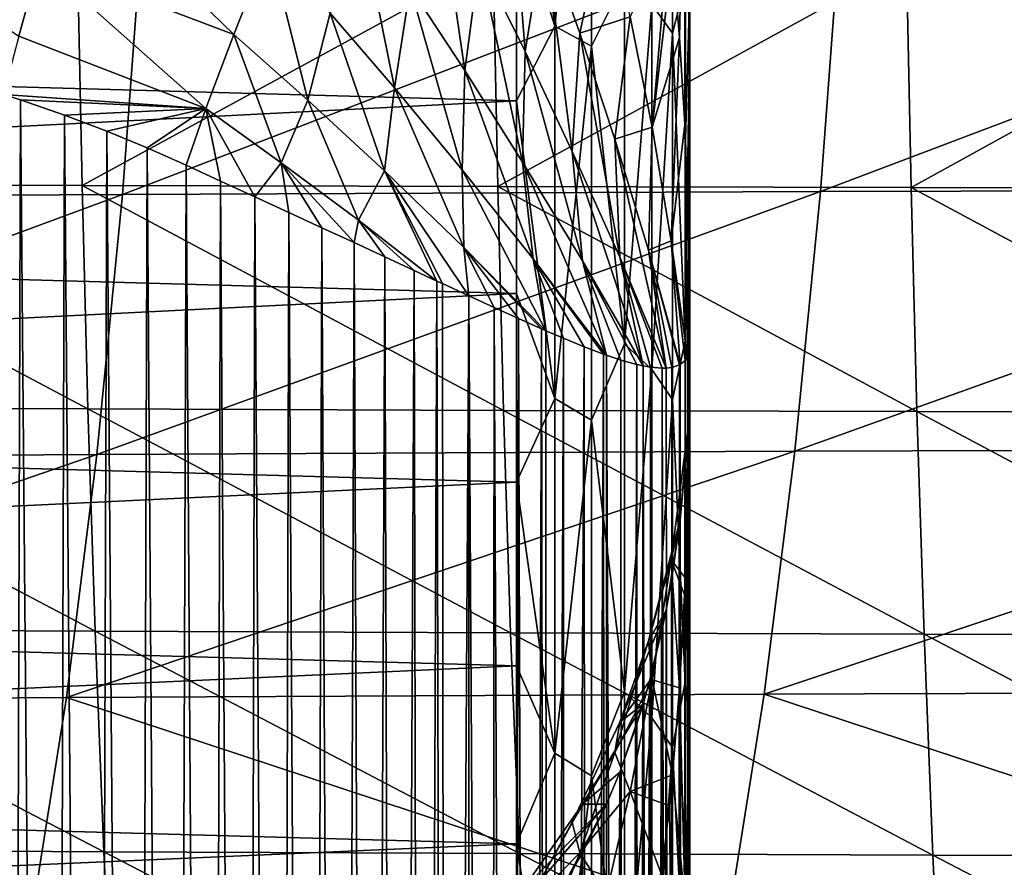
# Model space of a CAD drawing. Header units: metres. Extents: x -23 to 245, y -35 to 23.
# Tile 80 of 166: x 73.08 to 78.77, y -10.48 to -5.58. Entities that reach past the tile are written whole.
import ezdxf

# ---------------------------------------------------------------- set-up
doc = ezdxf.new("R2010")
doc.units = ezdxf.units.M
doc.layers.add('solid_509092_SW0002', color=7, linetype='CONTINUOUS')

msp = doc.modelspace()

# ---------------------------------------------------------------- linework, layer by layer
at = {"layer": 'solid_509092_SW0002'}
for points in [[(76.949997, 9.396992, 80.014709), (76.949997, -7.472712, 114.10466), (76.949997, 7.414123, 79.033417)], [(76.949997, 9.396992, 80.014709), (76.949997, -5.38944, 114.84935), (76.949997, -7.472712, 114.10466)], [(76.949997, -9.455728, 113.123299), (76.949997, 5.330672, 78.288681), (76.949997, 7.414123, 79.033417)], [(76.949997, -7.472712, 114.10466), (76.949997, -9.455728, 113.123299), (76.949997, 7.414123, 79.033417)], [(76.949997, -11.314308, 111.916679), (76.949997, 3.171632, 77.789917), (76.949997, 5.330672, 78.288681)], [(76.949997, -9.455728, 113.123299), (76.949997, -11.314308, 111.916679), (76.949997, 5.330672, 78.288681)], [(76.949997, -13.020021, 110.502563), (76.949997, 0.969513, 77.545258), (76.949997, 3.171632, 77.789917)], [(76.949997, -11.314308, 111.916679), (76.949997, -13.020021, 110.502563), (76.949997, 3.171632, 77.789917)], [(76.949997, -14.549699, 108.900322), (76.949997, -1.245644, 77.557907), (76.949997, 0.969513, 77.545258)], [(76.949997, -13.020021, 110.502563), (76.949997, -14.549699, 108.900322), (76.949997, 0.969513, 77.545258)], [(76.949997, -15.88311, 107.131165), (76.949997, -3.444538, 77.827698), (76.949997, -1.245644, 77.557907)], [(76.949997, -14.549699, 108.900322), (76.949997, -15.88311, 107.131165), (76.949997, -1.245644, 77.557907)], [(76.171425, -3.393184, 76.828423), (76.171425, -5.61771, 77.339439), (75.949997, -3.761635, 76.869492)], [(76.383072, -3.4984, 76.921593), (76.171425, -5.61771, 77.339439), (76.171425, -3.393184, 76.828423)], [(76.850868, -3.466907, 77.390602), (76.850868, -5.658986, 77.915985), (76.731552, -5.492182, 77.668854)], [(76.924927, -5.371686, 78.051773), (76.850868, -5.658986, 77.915985), (76.850868, -3.466907, 77.390602)], [(76.924927, -5.371686, 78.051773), (76.949997, -3.444538, 77.827698), (76.949997, -5.597636, 78.351051)], [(76.949997, -17.00231, 105.218803), (76.949997, -5.597636, 78.351051), (76.949997, -3.444538, 77.827698)], [(76.949997, -15.88311, 107.131165), (76.949997, -17.00231, 105.218803), (76.949997, -3.444538, 77.827698)], [(76.383072, -3.4984, 76.921593), (76.383072, -5.734521, 77.450798), (76.171425, -5.61771, 77.339439)], [(76.57296, -5.349506, 77.463707), (76.383072, -5.734521, 77.450798), (76.383072, -3.4984, 76.921593)], [(76.171425, -5.61771, 77.339439), (75.949997, -4.914153, 77.123199), (75.949997, -3.761635, 76.869492)], [(76.851089, -5.20434, 115.352829), (76.891411, -5.684248, 115.113235), (76.924927, -4.168777, 115.391762)], [(76.891411, -5.684248, 115.113235), (76.921127, -6.187588, 114.848091), (76.924927, -4.168777, 115.391762)], [(76.921127, -6.187588, 114.848091), (76.92495, -6.271167, 114.802681), (76.924927, -4.168777, 115.391762)], [(76.924927, -4.168777, 115.391762), (76.92495, -6.271167, 114.802681), (76.949997, -5.38944, 114.84935)], [(75.949997, -4.914153, 77.123199), (61.950001, -5.658721, 77.325584), (61.950001, -4.526309, 77.029861)], [(75.735931, -5.230109, 117.037735), (75.999237, -5.765008, 116.968246), (75.903557, -4.540789, 116.6688)], [(75.999237, -5.765008, 116.968246), (76.108711, -5.079271, 116.571823), (75.903557, -4.540789, 116.6688)], [(73.342377, -4.717472, 117.807007), (73.194771, -5.241063, 118.362793), (74.317413, -5.666605, 118.351448)], [(73.342377, -4.717472, 117.807007), (74.317413, -5.666605, 118.351448), (74.52034, -5.148616, 117.777084)], [(75.335342, -5.391963, 117.482216), (75.650452, -5.875323, 117.493378), (75.486694, -4.741686, 117.048012)], [(75.650452, -5.875323, 117.493378), (75.735931, -5.230109, 117.037735), (75.486694, -4.741686, 117.048012)], [(75.949997, -4.914153, 77.123199), (75.949997, -6.049747, 77.444267), (61.950001, -5.658721, 77.325584)], [(71.986641, -4.937554, 118.370262), (73.07531, -5.676236, 118.996185), (73.194771, -5.241063, 118.362793)], [(76.171425, -5.61771, 77.339439), (75.949997, -6.049747, 77.444267), (75.949997, -4.914153, 77.123199)], [(73.673882, -6.591758, 249.57753), (73.790787, -5.009151, 248.939651), (77.822517, -4.9951, 249.810028)], [(77.704979, -6.574643, 250.445663), (73.673882, -6.591758, 249.57753), (77.822517, -4.9951, 249.810028)], [(74.87397, -5.5439, 117.919548), (75.24485, -5.975025, 118.004562), (75.039642, -4.953585, 117.414619)], [(75.24485, -5.975025, 118.004562), (75.335342, -5.391963, 117.482216), (75.039642, -4.953585, 117.414619)], [(76.108711, -5.079271, 116.571823), (76.315239, -5.65872, 116.417603), (76.467628, -4.951581, 116.068771)], [(76.315239, -5.65872, 116.417603), (76.607239, -5.563875, 115.833641), (76.467628, -4.951581, 116.068771)], [(77.704979, -6.574643, 250.445663), (77.822517, -4.9951, 249.810028), (81.892097, -4.985758, 250.699844)], [(81.772041, -6.563589, 251.332886), (77.704979, -6.574643, 250.445663), (81.892097, -4.985758, 250.699844)], [(69.695206, -6.613265, 248.741013), (69.814529, -5.026614, 248.101822), (73.790787, -5.009151, 248.939651)], [(73.673882, -6.591758, 249.57753), (69.695206, -6.613265, 248.741013), (73.790787, -5.009151, 248.939651)], [(76.607239, -5.563875, 115.833641), (76.732574, -6.201702, 115.551132), (76.834145, -5.039096, 115.432327)], [(76.732574, -6.201702, 115.551132), (76.851089, -5.20434, 115.352829), (76.834145, -5.039096, 115.432327)], [(75.999237, -5.765008, 116.968246), (76.271698, -6.342068, 116.830551), (76.108711, -5.079271, 116.571823)], [(76.271698, -6.342068, 116.830551), (76.315239, -5.65872, 116.417603), (76.108711, -5.079271, 116.571823)], [(74.744255, -6.045306, 118.507484), (74.52034, -5.148616, 117.777084), (74.317413, -5.666605, 118.351448)], [(74.744255, -6.045306, 118.507484), (74.87397, -5.5439, 117.919548), (74.52034, -5.148616, 117.777084)], [(73.41468, -5.238839, 278.84494), (70.995949, -5.232109, 278.403351), (71.022705, -6.530025, 278.230164)], [(75.650452, -5.875323, 117.493378), (75.984451, -6.40446, 117.436058), (75.735931, -5.230109, 117.037735)], [(75.984451, -6.40446, 117.436058), (75.999237, -5.765008, 116.968246), (75.735931, -5.230109, 117.037735)], [(76.732574, -6.201702, 115.551132), (76.891411, -5.684248, 115.113235), (76.851089, -5.20434, 115.352829)], [(73.41468, -5.238839, 278.84494), (71.022705, -6.530025, 278.230164), (73.440796, -6.53853, 278.672913)], [(73.194771, -5.241063, 118.362793), (73.07531, -5.676236, 118.996185), (74.156242, -6.095094, 119.00705)], [(73.194771, -5.241063, 118.362793), (74.156242, -6.095094, 119.00705), (74.317413, -5.666605, 118.351448)], [(75.815201, -5.244099, 279.285156), (73.41468, -5.238839, 278.84494), (73.440796, -6.53853, 278.672913)], [(75.815201, -5.244099, 279.285156), (73.440796, -6.53853, 278.672913), (75.841042, -6.545199, 279.114288)], [(78.203117, -5.247841, 279.725739), (75.815201, -5.244099, 279.285156), (75.841042, -6.545199, 279.114288)], [(78.203117, -5.247841, 279.725739), (75.841042, -6.545199, 279.114288), (78.229042, -6.549977, 279.556061)], [(80.584091, -5.250002, 280.168518), (78.203117, -5.247841, 279.725739), (78.229042, -6.549977, 279.556061)], [(80.584091, -5.250002, 280.168518), (78.229042, -6.549977, 279.556061), (80.610428, -6.552783, 280.000031)], [(75.24485, -5.975025, 118.004562), (75.636017, -6.447928, 118.02446), (75.335342, -5.391963, 117.482216)], [(75.636017, -6.447928, 118.02446), (75.650452, -5.875323, 117.493378), (75.335342, -5.391963, 117.482216)], [(76.57296, -5.349506, 77.463707), (76.57296, -7.454601, 78.179283), (76.383072, -5.734521, 77.450798)], [(76.731552, -5.492182, 77.668854), (76.57296, -7.454601, 78.179283), (76.57296, -5.349506, 77.463707)], [(76.924927, -5.371686, 78.051773), (76.924927, -7.438385, 78.777588), (76.850868, -5.658986, 77.915985)], [(76.924927, -5.371686, 78.051773), (76.949997, -5.597636, 78.351051), (76.924927, -7.438385, 78.777588)], [(76.92495, -6.271167, 114.802681), (76.943764, -6.858182, 114.472404), (76.949997, -5.38944, 114.84935)], [(76.943764, -6.858182, 114.472404), (76.949997, -7.472712, 114.10466), (76.949997, -5.38944, 114.84935)], [(76.731552, -5.492182, 77.668854), (76.731552, -7.603036, 78.41143), (76.57296, -7.454601, 78.179283)], [(76.850868, -5.658986, 77.915985), (76.731552, -7.603036, 78.41143), (76.731552, -5.492182, 77.668854)], [(74.744255, -6.045306, 118.507484), (75.186577, -6.453911, 118.599098), (74.87397, -5.5439, 117.919548)], [(75.186577, -6.453911, 118.599098), (75.24485, -5.975025, 118.004562), (74.87397, -5.5439, 117.919548)], [(76.315239, -5.65872, 116.417603), (76.518127, -6.272393, 116.202843), (76.607239, -5.563875, 115.833641)], [(76.518127, -6.272393, 116.202843), (76.732574, -6.201702, 115.551132), (76.607239, -5.563875, 115.833641)], [(76.171425, -5.61771, 77.339439), (76.171425, -7.769635, 78.100281), (75.949997, -6.049747, 77.444267)], [(76.383072, -5.734521, 77.450798), (76.171425, -7.769635, 78.100281), (76.171425, -5.61771, 77.339439)], [(76.924927, -7.438385, 78.777588), (76.949997, -5.597636, 78.351051), (76.949997, -7.675307, 79.120811)], [(76.949997, -17.891865, 103.189537), (76.949997, -7.675307, 79.120811), (76.949997, -5.597636, 78.351051)], [(76.949997, -17.00231, 105.218803), (76.949997, -17.891865, 103.189537), (76.949997, -5.597636, 78.351051)], [(75.949997, -6.049747, 77.444267), (61.950001, -6.770976, 77.686455), (61.950001, -5.658721, 77.325584)], [(73.07531, -5.676236, 118.996185), (72.987595, -6.012746, 119.692017), (74.156242, -6.095094, 119.00705)], [(74.591454, -6.40824, 119.150299), (74.317413, -5.666605, 118.351448), (74.156242, -6.095094, 119.00705)], [(74.591454, -6.40824, 119.150299), (74.744255, -6.045306, 118.507484), (74.317413, -5.666605, 118.351448)], [(76.271698, -6.342068, 116.830551), (76.545807, -6.954417, 116.619324), (76.315239, -5.65872, 116.417603)], [(76.545807, -6.954417, 116.619324), (76.518127, -6.272393, 116.202843), (76.315239, -5.65872, 116.417603)], [(76.850868, -5.658986, 77.915985), (76.850868, -7.775714, 78.69104), (76.731552, -7.603036, 78.41143)], [(76.732574, -6.201702, 115.551132), (76.842651, -6.859339, 115.221756), (76.891411, -5.684248, 115.113235)], [(76.842651, -6.859339, 115.221756), (76.921127, -6.187588, 114.848091), (76.891411, -5.684248, 115.113235)], [(76.924927, -7.438385, 78.777588), (76.850868, -7.775714, 78.69104), (76.850868, -5.658986, 77.915985)], [(76.383072, -5.734521, 77.450798), (76.383072, -7.894962, 78.233604), (76.171425, -7.769635, 78.100281)], [(76.57296, -7.454601, 78.179283), (76.383072, -7.894962, 78.233604), (76.383072, -5.734521, 77.450798)], [(75.984451, -6.40446, 117.436058), (76.33123, -6.97553, 117.299423), (75.999237, -5.765008, 116.968246)], [(76.33123, -6.97553, 117.299423), (76.271698, -6.342068, 116.830551), (75.999237, -5.765008, 116.968246)], [(75.636017, -6.447928, 118.02446), (76.046463, -6.963956, 117.967186), (75.650452, -5.875323, 117.493378)], [(76.046463, -6.963956, 117.967186), (75.984451, -6.40446, 117.436058), (75.650452, -5.875323, 117.493378)], [(73.085167, -6.044477, 119.694252), (72.987595, -6.012746, 119.692017), (73.017166, -27.658178, 170.663742)], [(74.156242, -6.095094, 119.00705), (72.987595, -6.012746, 119.692017), (73.085167, -6.044477, 119.694252)], [(75.186577, -6.453911, 118.599098), (75.645706, -6.89769, 118.620796), (75.24485, -5.975025, 118.004562)], [(75.645706, -6.89769, 118.620796), (75.636017, -6.447928, 118.02446), (75.24485, -5.975025, 118.004562)], [(75.949997, -6.049747, 77.444267), (75.949997, -7.164485, 77.831596), (61.950001, -6.770976, 77.686455)], [(73.085167, -6.044477, 119.694252), (73.017166, -27.658178, 170.663742), (73.271111, -27.728754, 170.633789)], [(73.338974, -6.13235, 119.70034), (73.085167, -6.044477, 119.694252), (73.271111, -27.728754, 170.633789)], [(74.156242, -6.095094, 119.00705), (73.085167, -6.044477, 119.694252), (73.338974, -6.13235, 119.70034)], [(74.591454, -6.40824, 119.150299), (75.036224, -6.739211, 119.240021), (74.744255, -6.045306, 118.507484)], [(75.036224, -6.739211, 119.240021), (75.186577, -6.453911, 118.599098), (74.744255, -6.045306, 118.507484)], [(76.171425, -7.769635, 78.100281), (75.949997, -7.164485, 77.831596), (75.949997, -6.049747, 77.444267)], [(73.338974, -6.13235, 119.70034), (73.271111, -27.728754, 170.633789), (73.513611, -27.802334, 170.602554)], [(74.156242, -6.095094, 119.00705), (73.338974, -6.13235, 119.70034), (73.583031, -6.224648, 119.706886)], [(73.583031, -6.224648, 119.706886), (73.338974, -6.13235, 119.70034), (73.513611, -27.802334, 170.602554)], [(74.156242, -6.095094, 119.00705), (73.583031, -6.224648, 119.706886), (73.817245, -6.321038, 119.714027)], [(74.156242, -6.095094, 119.00705), (73.817245, -6.321038, 119.714027), (74.041588, -6.421197, 119.721901)], [(74.156242, -6.095094, 119.00705), (74.041588, -6.421197, 119.721901), (74.241013, -6.513425, 119.720894)], [(74.156242, -6.095094, 119.00705), (74.241013, -6.513425, 119.720894), (74.438828, -6.604631, 119.703522)], [(74.591454, -6.40824, 119.150299), (74.156242, -6.095094, 119.00705), (74.438828, -6.604631, 119.703522)], [(76.842651, -6.859339, 115.221756), (76.936928, -7.531301, 114.846809), (76.921127, -6.187588, 114.848091)], [(76.936928, -7.531301, 114.846809), (76.92495, -6.271167, 114.802681), (76.921127, -6.187588, 114.848091)], [(73.583031, -6.224648, 119.706886), (73.513611, -27.802334, 170.602554), (73.745552, -27.878778, 170.570114)], [(73.817245, -6.321038, 119.714027), (73.583031, -6.224648, 119.706886), (73.745552, -27.878778, 170.570114)], [(76.518127, -6.272393, 116.202843), (76.712486, -6.913198, 115.926537), (76.732574, -6.201702, 115.551132)], [(76.712486, -6.913198, 115.926537), (76.842651, -6.859339, 115.221756), (76.732574, -6.201702, 115.551132)], [(76.518127, -6.272393, 116.202843), (76.813599, -7.594954, 116.336128), (76.712486, -6.913198, 115.926537)], [(76.545807, -6.954417, 116.619324), (76.813599, -7.594954, 116.336128), (76.518127, -6.272393, 116.202843)], [(76.938057, -7.52909, 114.814995), (76.943764, -6.858182, 114.472404), (76.92495, -6.271167, 114.802681)], [(76.938057, -7.52909, 114.814995), (76.92495, -6.271167, 114.802681), (76.936928, -7.531301, 114.846809)], [(73.817245, -6.321038, 119.714027), (73.745552, -27.878778, 170.570114), (73.967751, -27.958004, 170.536484)], [(74.041588, -6.421197, 119.721901), (73.817245, -6.321038, 119.714027), (73.967751, -27.958004, 170.536484)], [(76.271698, -6.342068, 116.830551), (76.680923, -7.582338, 117.080399), (76.545807, -6.954417, 116.619324)], [(76.33123, -6.97553, 117.299423), (76.680923, -7.582338, 117.080399), (76.271698, -6.342068, 116.830551)], [(74.041588, -6.421197, 119.721901), (73.967751, -27.958004, 170.536484), (74.179817, -28.039545, 170.501862)], [(74.241013, -6.513425, 119.720894), (74.041588, -6.421197, 119.721901), (74.179817, -28.039545, 170.501862)], [(74.591454, -6.40824, 119.150299), (74.438828, -6.604631, 119.703522), (74.634636, -6.695051, 119.669785)], [(74.591454, -6.40824, 119.150299), (74.634636, -6.695051, 119.669785), (74.825798, -6.783387, 119.619141)], [(74.591454, -6.40824, 119.150299), (74.825798, -6.783387, 119.619141), (75.011391, -6.86935, 119.551651)], [(74.591454, -6.40824, 119.150299), (75.011391, -6.86935, 119.551651), (75.036224, -6.739211, 119.240021)], [(75.984451, -6.40446, 117.436058), (76.469109, -7.520293, 117.823448), (76.33123, -6.97553, 117.299423)], [(76.046463, -6.963956, 117.967186), (76.469109, -7.520293, 117.823448), (75.984451, -6.40446, 117.436058)], [(75.036224, -6.739211, 119.240021), (75.489914, -7.091533, 119.275612), (75.186577, -6.453911, 118.599098)], [(75.186577, -6.453911, 118.599098), (75.489914, -7.091533, 119.275612), (75.521416, -7.106165, 119.251244)], [(75.186577, -6.453911, 118.599098), (75.521416, -7.106165, 119.251244), (75.675278, -7.177398, 119.118271)], [(75.186577, -6.453911, 118.599098), (75.675278, -7.177398, 119.118271), (75.645706, -6.89769, 118.620796)], [(75.636017, -6.447928, 118.02446), (76.119743, -7.37862, 118.56469), (76.046463, -6.963956, 117.967186)], [(75.645706, -6.89769, 118.620796), (76.119743, -7.37862, 118.56469), (75.636017, -6.447928, 118.02446)], [(71.022705, -6.530025, 278.230164), (71.05687, -7.82099, 278.018646), (73.47435, -7.831253, 278.46283)], [(73.440796, -6.53853, 278.672913), (71.022705, -6.530025, 278.230164), (73.47435, -7.831253, 278.46283)], [(73.440796, -6.53853, 278.672913), (73.47435, -7.831253, 278.46283), (75.87439, -7.839354, 278.90567)], [(75.841042, -6.545199, 279.114288), (73.440796, -6.53853, 278.672913), (75.87439, -7.839354, 278.90567)], [(74.241013, -6.513425, 119.720894), (74.179817, -28.039545, 170.501862), (74.381889, -28.123102, 170.4664)], [(74.438828, -6.604631, 119.703522), (74.241013, -6.513425, 119.720894), (74.381889, -28.123102, 170.4664)], [(69.544327, -8.119678, 249.549713), (69.695206, -6.613265, 248.741013), (73.673882, -6.591758, 249.57753)], [(73.526344, -8.095178, 250.38446), (69.544327, -8.119678, 249.549713), (73.673882, -6.591758, 249.57753)], [(73.526344, -8.095178, 250.38446), (73.673882, -6.591758, 249.57753), (77.704979, -6.574643, 250.445663)], [(77.556931, -8.075881, 251.249496), (73.526344, -8.095178, 250.38446), (77.704979, -6.574643, 250.445663)], [(75.841042, -6.545199, 279.114288), (75.87439, -7.839354, 278.90567), (78.262535, -7.845235, 279.348877)], [(78.229042, -6.549977, 279.556061), (75.841042, -6.545199, 279.114288), (78.262535, -7.845235, 279.348877)], [(77.556931, -8.075881, 251.249496), (77.704979, -6.574643, 250.445663), (81.772041, -6.563589, 251.332886)], [(81.621071, -8.063782, 252.133102), (77.556931, -8.075881, 251.249496), (81.772041, -6.563589, 251.332886)], [(78.229042, -6.549977, 279.556061), (78.262535, -7.845235, 279.348877), (80.644371, -7.848809, 279.794281)], [(80.610428, -6.552783, 280.000031), (78.229042, -6.549977, 279.556061), (80.644371, -7.848809, 279.794281)], [(74.438828, -6.604631, 119.703522), (74.381889, -28.123102, 170.4664), (74.574554, -28.208593, 170.430115)], [(74.634636, -6.695051, 119.669785), (74.438828, -6.604631, 119.703522), (74.574554, -28.208593, 170.430115)], [(74.634636, -6.695051, 119.669785), (74.574554, -28.208593, 170.430115), (74.75824, -28.295912, 170.393051)], [(74.825798, -6.783387, 119.619141), (74.634636, -6.695051, 119.669785), (74.75824, -28.295912, 170.393051)], [(75.036224, -6.739211, 119.240021), (75.011391, -6.86935, 119.551651), (75.189438, -6.951916, 119.467628)], [(75.036224, -6.739211, 119.240021), (75.189438, -6.951916, 119.467628), (75.359657, -7.030963, 119.36731)], [(75.036224, -6.739211, 119.240021), (75.359657, -7.030963, 119.36731), (75.489914, -7.091533, 119.275612)], [(75.949997, -7.164485, 77.831596), (61.950001, -7.860692, 78.11174), (61.950001, -6.770976, 77.686455)], [(74.825798, -6.783387, 119.619141), (74.75824, -28.295912, 170.393051), (74.932709, -28.384645, 170.355377)], [(75.011391, -6.86935, 119.551651), (74.825798, -6.783387, 119.619141), (74.932709, -28.384645, 170.355377)], [(75.011391, -6.86935, 119.551651), (74.932709, -28.384645, 170.355377), (75.098244, -28.474636, 170.317184)], [(75.189438, -6.951916, 119.467628), (75.011391, -6.86935, 119.551651), (75.098244, -28.474636, 170.317184)], [(76.712486, -6.913198, 115.926537), (76.894234, -7.574423, 115.590263), (76.842651, -6.859339, 115.221756)], [(76.842651, -6.859339, 115.221756), (76.894234, -7.574423, 115.590263), (76.923439, -7.550915, 115.149658)], [(76.842651, -6.859339, 115.221756), (76.923439, -7.550915, 115.149658), (76.936928, -7.531301, 114.846809)], [(76.946976, -7.503068, 114.466637), (76.943764, -6.858182, 114.472404), (76.938057, -7.52909, 114.814995)], [(76.946976, -7.503068, 114.466637), (76.949997, -7.472712, 114.10466), (76.943764, -6.858182, 114.472404)], [(75.645706, -6.89769, 118.620796), (75.675278, -7.177398, 119.118271), (75.821274, -7.24454, 118.968048)], [(75.645706, -6.89769, 118.620796), (75.821274, -7.24454, 118.968048), (75.96106, -7.308081, 118.797676)], [(75.645706, -6.89769, 118.620796), (75.96106, -7.308081, 118.797676), (76.094315, -7.367531, 118.605453)], [(75.645706, -6.89769, 118.620796), (76.094315, -7.367531, 118.605453), (76.119743, -7.37862, 118.56469)], [(76.712486, -6.913198, 115.926537), (76.813599, -7.594954, 116.336128), (76.847153, -7.590832, 116.072433)], [(76.712486, -6.913198, 115.926537), (76.847153, -7.590832, 116.072433), (76.891335, -7.576001, 115.625824)], [(76.712486, -6.913198, 115.926537), (76.891335, -7.576001, 115.625824), (76.894234, -7.574423, 115.590263)], [(75.189438, -6.951916, 119.467628), (75.098244, -28.474636, 170.317184), (75.255234, -28.565802, 170.278488)], [(75.359657, -7.030963, 119.36731), (75.189438, -6.951916, 119.467628), (75.255234, -28.565802, 170.278488)], [(76.046463, -6.963956, 117.967186), (76.119743, -7.37862, 118.56469), (76.221191, -7.422327, 118.387978)], [(76.046463, -6.963956, 117.967186), (76.221191, -7.422327, 118.387978), (76.340668, -7.471359, 118.143356)], [(76.046463, -6.963956, 117.967186), (76.340668, -7.471359, 118.143356), (76.452019, -7.514122, 117.870277)], [(76.046463, -6.963956, 117.967186), (76.452019, -7.514122, 117.870277), (76.469109, -7.520293, 117.823448)], [(76.33123, -6.97553, 117.299423), (76.469109, -7.520293, 117.823448), (76.553345, -7.548522, 117.568336)], [(76.33123, -6.97553, 117.299423), (76.553345, -7.548522, 117.568336), (76.644058, -7.574109, 117.237564)], [(76.33123, -6.97553, 117.299423), (76.644058, -7.574109, 117.237564), (76.680923, -7.582338, 117.080399)], [(76.545807, -6.954417, 116.619324), (76.680923, -7.582338, 117.080399), (76.723373, -7.589801, 116.878014)], [(76.545807, -6.954417, 116.619324), (76.723373, -7.589801, 116.878014), (76.791153, -7.595495, 116.489616)], [(76.545807, -6.954417, 116.619324), (76.791153, -7.595495, 116.489616), (76.813599, -7.594954, 116.336128)], [(75.359657, -7.030963, 119.36731), (75.255234, -28.565802, 170.278488), (75.403862, -28.657967, 170.239365)], [(75.489914, -7.091533, 119.275612), (75.359657, -7.030963, 119.36731), (75.403862, -28.657967, 170.239365)], [(75.489914, -7.091533, 119.275612), (75.403862, -28.657967, 170.239365), (75.544128, -28.750849, 170.199936)], [(75.521416, -7.106165, 119.251244), (75.489914, -7.091533, 119.275612), (75.544128, -28.750849, 170.199936)], [(75.675278, -7.177398, 119.118271), (75.521416, -7.106165, 119.251244), (75.544128, -28.750849, 170.199936)], [(75.949997, -7.164485, 77.831596), (75.949997, -8.254505, 78.283836), (61.950001, -7.860692, 78.11174)], [(76.171425, -7.769635, 78.100281), (75.949997, -8.254505, 78.283836), (75.949997, -7.164485, 77.831596)], [(75.675278, -7.177398, 119.118271), (75.544128, -28.750849, 170.199936), (75.676315, -28.844328, 170.160263)], [(75.675278, -7.177398, 119.118271), (75.676315, -28.844328, 170.160263), (75.800674, -28.938305, 170.120361)], [(75.821274, -7.24454, 118.968048), (75.675278, -7.177398, 119.118271), (75.800674, -28.938305, 170.120361)], [(75.821274, -7.24454, 118.968048), (75.800674, -28.938305, 170.120361), (75.917374, -29.032598, 170.080338)], [(75.96106, -7.308081, 118.797676), (75.821274, -7.24454, 118.968048), (75.917374, -29.032598, 170.080338)], [(75.96106, -7.308081, 118.797676), (75.917374, -29.032598, 170.080338), (76.026527, -29.12702, 170.040268)], [(76.094315, -7.367531, 118.605453), (75.96106, -7.308081, 118.797676), (76.026527, -29.12702, 170.040268)], [(76.094315, -7.367531, 118.605453), (76.026527, -29.12702, 170.040268), (76.128334, -29.221407, 170.000198)], [(76.119743, -7.37862, 118.56469), (76.094315, -7.367531, 118.605453), (76.128334, -29.221407, 170.000198)], [(76.221191, -7.422327, 118.387978), (76.119743, -7.37862, 118.56469), (76.128334, -29.221407, 170.000198)], [(76.221191, -7.422327, 118.387978), (76.128334, -29.221407, 170.000198), (76.222984, -29.315619, 169.960205)], [(76.340668, -7.471359, 118.143356), (76.221191, -7.422327, 118.387978), (76.222984, -29.315619, 169.960205)], [(76.924927, -7.438385, 78.777588), (76.924927, -9.409376, 79.733231), (76.850868, -7.775714, 78.69104)], [(76.924927, -7.438385, 78.777588), (76.949997, -7.675307, 79.120811), (76.924927, -9.409376, 79.733231)], [(76.340668, -7.471359, 118.143356), (76.222984, -29.315619, 169.960205), (76.351974, -29.456293, 169.900497)], [(76.452019, -7.514122, 117.870277), (76.340668, -7.471359, 118.143356), (76.351974, -29.456293, 169.900497)], [(76.57296, -7.454601, 78.179283), (76.57296, -9.466371, 79.125984), (76.383072, -7.894962, 78.233604)], [(76.731552, -7.603036, 78.41143), (76.57296, -9.466371, 79.125984), (76.57296, -7.454601, 78.179283)], [(76.946976, -7.503068, 114.466637), (76.938057, -7.52909, 114.814995), (76.945496, -30.769484, 169.343079)], [(76.943764, -8.164178, 113.918045), (76.949997, -9.455728, 113.123299), (76.949997, -7.472712, 114.10466)], [(76.946907, -7.714979, 114.381256), (76.943764, -8.164178, 113.918045), (76.949997, -7.472712, 114.10466)], [(76.946976, -7.503068, 114.466637), (76.945496, -30.769484, 169.343079), (76.949997, -30.89448, 169.290024)], [(76.949997, -30.89448, 169.290024), (76.945839, -31.019728, 169.236847), (76.949997, -7.472712, 114.10466)], [(76.946907, -7.714979, 114.381256), (76.949997, -7.472712, 114.10466), (76.945839, -31.019728, 169.236847)], [(76.946976, -7.503068, 114.466637), (76.949997, -30.89448, 169.290024), (76.949997, -7.472712, 114.10466)], [(76.452019, -7.514122, 117.870277), (76.351974, -29.456293, 169.900497), (76.465988, -29.595766, 169.841293)], [(76.469109, -7.520293, 117.823448), (76.452019, -7.514122, 117.870277), (76.465988, -29.595766, 169.841293)], [(76.469109, -7.520293, 117.823448), (76.465988, -29.595766, 169.841293), (76.565643, -29.733475, 169.782837)], [(76.553345, -7.548522, 117.568336), (76.469109, -7.520293, 117.823448), (76.565643, -29.733475, 169.782837)], [(76.644058, -7.574109, 117.237564), (76.553345, -7.548522, 117.568336), (76.565643, -29.733475, 169.782837)], [(76.923439, -7.550915, 115.149658), (76.894234, -7.574423, 115.590263), (76.910286, -30.518654, 169.449554)], [(76.923439, -7.550915, 115.149658), (76.910286, -30.518654, 169.449554), (76.932343, -30.644548, 169.396103)], [(76.936928, -7.531301, 114.846809), (76.923439, -7.550915, 115.149658), (76.932343, -30.644548, 169.396103)], [(76.936928, -7.531301, 114.846809), (76.932343, -30.644548, 169.396103), (76.945496, -30.769484, 169.343079)], [(76.938057, -7.52909, 114.814995), (76.936928, -7.531301, 114.846809), (76.945496, -30.769484, 169.343079)], [(76.644058, -7.574109, 117.237564), (76.565643, -29.733475, 169.782837), (76.651833, -29.869188, 169.725235)], [(76.731552, -7.603036, 78.41143), (76.731552, -9.615913, 79.388908), (76.57296, -9.466371, 79.125984)], [(76.680923, -7.582338, 117.080399), (76.644058, -7.574109, 117.237564), (76.651833, -29.869188, 169.725235)], [(76.680923, -7.582338, 117.080399), (76.651833, -29.869188, 169.725235), (76.725571, -30.003059, 169.668396)], [(76.723373, -7.589801, 116.878014), (76.680923, -7.582338, 117.080399), (76.725571, -30.003059, 169.668396)], [(76.723373, -7.589801, 116.878014), (76.725571, -30.003059, 169.668396), (76.787415, -30.134562, 169.612579)], [(76.791153, -7.595495, 116.489616), (76.723373, -7.589801, 116.878014), (76.787415, -30.134562, 169.612579)], [(76.850868, -7.775714, 78.69104), (76.731552, -9.615913, 79.388908), (76.731552, -7.603036, 78.41143)], [(76.791153, -7.595495, 116.489616), (76.787415, -30.134562, 169.612579), (76.838425, -30.264309, 169.55751)], [(76.813599, -7.594954, 116.336128), (76.791153, -7.595495, 116.489616), (76.838425, -30.264309, 169.55751)], [(76.847153, -7.590832, 116.072433), (76.813599, -7.594954, 116.336128), (76.838425, -30.264309, 169.55751)], [(76.847153, -7.590832, 116.072433), (76.838425, -30.264309, 169.55751), (76.879196, -30.392324, 169.503174)], [(76.891335, -7.576001, 115.625824), (76.847153, -7.590832, 116.072433), (76.879196, -30.392324, 169.503174)], [(76.891335, -7.576001, 115.625824), (76.879196, -30.392324, 169.503174), (76.910286, -30.518654, 169.449554)], [(76.894234, -7.574423, 115.590263), (76.891335, -7.576001, 115.625824), (76.910286, -30.518654, 169.449554)], [(76.924927, -9.409376, 79.733231), (76.949997, -7.675307, 79.120811), (76.949997, -9.649066, 80.126328)], [(76.949997, -18.539642, 101.071236), (76.949997, -9.649066, 80.126328), (76.949997, -7.675307, 79.120811)], [(76.949997, -17.891865, 103.189537), (76.949997, -18.539642, 101.071236), (76.949997, -7.675307, 79.120811)], [(76.937759, -7.950203, 114.64492), (76.943764, -8.164178, 113.918045), (76.946907, -7.714979, 114.381256)], [(76.937759, -7.950203, 114.64492), (76.946907, -7.714979, 114.381256), (76.945839, -31.019728, 169.236847)], [(76.171425, -7.769635, 78.100281), (76.171425, -9.821002, 79.101059), (75.949997, -8.254505, 78.283836)], [(76.383072, -7.894962, 78.233604), (76.171425, -9.821002, 79.101059), (76.171425, -7.769635, 78.100281)], [(76.850868, -7.775714, 78.69104), (76.850868, -9.788758, 79.705391), (76.731552, -9.615913, 79.388908)], [(76.924927, -9.409376, 79.733231), (76.850868, -9.788758, 79.705391), (76.850868, -7.775714, 78.69104)], [(71.05687, -7.82099, 278.018646), (71.099037, -9.103566, 277.768707), (73.516022, -9.115537, 278.214569)], [(73.47435, -7.831253, 278.46283), (71.05687, -7.82099, 278.018646), (73.516022, -9.115537, 278.214569)], [(73.47435, -7.831253, 278.46283), (73.516022, -9.115537, 278.214569), (75.915955, -9.125083, 278.659119)], [(75.87439, -7.839354, 278.90567), (73.47435, -7.831253, 278.46283), (75.915955, -9.125083, 278.659119)], [(75.87439, -7.839354, 278.90567), (75.915955, -9.125083, 278.659119), (78.304321, -9.132151, 279.104095)], [(78.262535, -7.845235, 279.348877), (75.87439, -7.839354, 278.90567), (78.304321, -9.132151, 279.104095)], [(78.262535, -7.845235, 279.348877), (78.304321, -9.132151, 279.104095), (80.686646, -9.136655, 279.551239)], [(80.644371, -7.848809, 279.794281), (78.262535, -7.845235, 279.348877), (80.686646, -9.136655, 279.551239)], [(75.949997, -8.254505, 78.283836), (61.950001, -8.923774, 78.599915), (61.950001, -7.860692, 78.11174)], [(76.383072, -7.894962, 78.233604), (76.383072, -9.951064, 79.259636), (76.171425, -9.821002, 79.101059)], [(76.57296, -9.466371, 79.125984), (76.383072, -9.951064, 79.259636), (76.383072, -7.894962, 78.233604)], [(76.937759, -7.950203, 114.64492), (76.945839, -31.019728, 169.236847), (76.932938, -31.145273, 169.183563)], [(76.936935, -7.965818, 114.662239), (76.937759, -7.950203, 114.64492), (76.932938, -31.145273, 169.183563)], [(76.936935, -7.965818, 114.662239), (76.943764, -8.164178, 113.918045), (76.937759, -7.950203, 114.64492)], [(76.842598, -8.702765, 114.439308), (76.92495, -8.809488, 113.725227), (76.936935, -7.965818, 114.662239)], [(76.842598, -8.702765, 114.439308), (76.936935, -7.965818, 114.662239), (76.894196, -8.471087, 115.210121)], [(76.894196, -8.471087, 115.210121), (76.936935, -7.965818, 114.662239), (76.922798, -8.178267, 114.895668)], [(76.922798, -8.178267, 114.895668), (76.936935, -7.965818, 114.662239), (76.932938, -31.145273, 169.183563)], [(76.936935, -7.965818, 114.662239), (76.92495, -8.809488, 113.725227), (76.943764, -8.164178, 113.918045)], [(77.380005, -9.478951, 252.212204), (77.556931, -8.075881, 251.249496), (81.621071, -8.063782, 252.133102)], [(81.440887, -9.466046, 253.091263), (77.380005, -9.478951, 252.212204), (81.621071, -8.063782, 252.133102)], [(69.363609, -9.526687, 250.518173), (69.544327, -8.119678, 249.549713), (73.526344, -8.095178, 250.38446)], [(73.349792, -9.499918, 251.350891), (69.363609, -9.526687, 250.518173), (73.526344, -8.095178, 250.38446)], [(73.349792, -9.499918, 251.350891), (73.526344, -8.095178, 250.38446), (77.556931, -8.075881, 251.249496)], [(77.380005, -9.478951, 252.212204), (73.349792, -9.499918, 251.350891), (77.556931, -8.075881, 251.249496)], [(76.894196, -8.471087, 115.210121), (76.922798, -8.178267, 114.895668), (76.911018, -31.271992, 169.129776)], [(76.922798, -8.178267, 114.895668), (76.932938, -31.145273, 169.183563), (76.911018, -31.271992, 169.129776)], [(76.943764, -8.164178, 113.918045), (76.92495, -8.809488, 113.725227), (76.949997, -9.455728, 113.123299)], [(75.949997, -8.254505, 78.283836), (75.949997, -9.31603, 78.799423), (61.950001, -8.923774, 78.599915)], [(76.171425, -9.821002, 79.101059), (75.949997, -9.31603, 78.799423), (75.949997, -8.254505, 78.283836)], [(76.712425, -9.17216, 114.967682), (76.894196, -8.471087, 115.210121), (76.813568, -8.993181, 115.742889)], [(76.842598, -8.702765, 114.439308), (76.894196, -8.471087, 115.210121), (76.712425, -9.17216, 114.967682)], [(76.813568, -8.993181, 115.742889), (76.894196, -8.471087, 115.210121), (76.844788, -8.820429, 115.570915)], [(76.844788, -8.820429, 115.570915), (76.894196, -8.471087, 115.210121), (76.889954, -8.506672, 115.247643)], [(76.894196, -8.471087, 115.210121), (76.911018, -31.271992, 169.129776), (76.879868, -31.399414, 169.075684)], [(76.889954, -8.506672, 115.247643), (76.894196, -8.471087, 115.210121), (76.879868, -31.399414, 169.075684)], [(76.844788, -8.820429, 115.570915), (76.889954, -8.506672, 115.247643), (76.879868, -31.399414, 169.075684)], [(76.732506, -9.396552, 114.19503), (76.842598, -8.702765, 114.439308), (76.712425, -9.17216, 114.967682)], [(76.732506, -9.396552, 114.19503), (76.891258, -9.442959, 113.51796), (76.842598, -8.702765, 114.439308)], [(76.842598, -8.702765, 114.439308), (76.891258, -9.442959, 113.51796), (76.920921, -8.905055, 113.695114)], [(76.842598, -8.702765, 114.439308), (76.920921, -8.905055, 113.695114), (76.92495, -8.809488, 113.725227)], [(76.924927, -10.693376, 112.622314), (76.92495, -8.809488, 113.725227), (76.920921, -8.905055, 113.695114)], [(76.924927, -10.693376, 112.622314), (76.949997, -9.455728, 113.123299), (76.92495, -8.809488, 113.725227)], [(76.813568, -8.993181, 115.742889), (76.844788, -8.820429, 115.570915), (76.838898, -31.528477, 169.020905)], [(76.844788, -8.820429, 115.570915), (76.879868, -31.399414, 169.075684), (76.838898, -31.528477, 169.020905)], [(75.949997, -9.31603, 78.799423), (61.950001, -9.9564, 79.149086), (61.950001, -8.923774, 78.599915)], [(76.924927, -10.693376, 112.622314), (76.920921, -8.905055, 113.695114), (76.891258, -9.442959, 113.51796)], [(76.545761, -9.641786, 115.4786), (76.813568, -8.993181, 115.742889), (76.718498, -9.404594, 116.131973)], [(76.712425, -9.17216, 114.967682), (76.813568, -8.993181, 115.742889), (76.545761, -9.641786, 115.4786)], [(76.718498, -9.404594, 116.131973), (76.813568, -8.993181, 115.742889), (76.787621, -9.119555, 115.865631)], [(76.813568, -8.993181, 115.742889), (76.838898, -31.528477, 169.020905), (76.787598, -31.659157, 168.965439)], [(76.787621, -9.119555, 115.865631), (76.813568, -8.993181, 115.742889), (76.787598, -31.659157, 168.965439)], [(71.099037, -9.103566, 277.768707), (71.149788, -10.376528, 277.480438), (73.566452, -10.390139, 277.928253)], [(73.516022, -9.115537, 278.214569), (71.099037, -9.103566, 277.768707), (73.566452, -10.390139, 277.928253)], [(73.516022, -9.115537, 278.214569), (73.566452, -10.390139, 277.928253), (75.966423, -10.401142, 278.374817)], [(75.915955, -9.125083, 278.659119), (73.516022, -9.115537, 278.214569), (75.966423, -10.401142, 278.374817)], [(75.915955, -9.125083, 278.659119), (75.966423, -10.401142, 278.374817), (78.35511, -10.409495, 278.821808)], [(78.304321, -9.132151, 279.104095), (75.915955, -9.125083, 278.659119), (78.35511, -10.409495, 278.821808)], [(76.718498, -9.404594, 116.131973), (76.787621, -9.119555, 115.865631), (76.72538, -31.791439, 168.909286)], [(76.787621, -9.119555, 115.865631), (76.787598, -31.659157, 168.965439), (76.72538, -31.791439, 168.909286)], [(78.304321, -9.132151, 279.104095), (78.35511, -10.409495, 278.821808), (80.737953, -10.415124, 279.271027)], [(80.686646, -9.136655, 279.551239), (78.304321, -9.132151, 279.104095), (80.737953, -10.415124, 279.271027)], [(76.518051, -9.816113, 114.698616), (76.712425, -9.17216, 114.967682), (76.545761, -9.641786, 115.4786)], [(76.732506, -9.396552, 114.19503), (76.712425, -9.17216, 114.967682), (76.518051, -9.816113, 114.698616)], [(75.949997, -9.31603, 78.799423), (75.949997, -10.345383, 79.376564), (61.950001, -9.9564, 79.149086)], [(76.171425, -9.821002, 79.101059), (75.949997, -10.345383, 79.376564), (75.949997, -9.31603, 78.799423)], [(76.607155, -10.042857, 113.932426), (76.732506, -9.396552, 114.19503), (76.518051, -9.816113, 114.698616)], [(76.545761, -9.641786, 115.4786), (76.718498, -9.404594, 116.131973), (76.68087, -9.537317, 116.250717)], [(76.607155, -10.042857, 113.932426), (76.851089, -9.946305, 113.339989), (76.732506, -9.396552, 114.19503)], [(76.718498, -9.404594, 116.131973), (76.72538, -31.791439, 168.909286), (76.65136, -31.925743, 168.85228)], [(76.68087, -9.537317, 116.250717), (76.718498, -9.404594, 116.131973), (76.65136, -31.925743, 168.85228)], [(76.732506, -9.396552, 114.19503), (76.851089, -9.946305, 113.339989), (76.891258, -9.442959, 113.51796)], [(76.924927, -9.409376, 79.733231), (76.924927, -11.259197, 80.906357), (76.850868, -9.788758, 79.705391)], [(76.924927, -9.409376, 79.733231), (76.949997, -9.649066, 80.126328), (76.924927, -11.259197, 80.906357)], [(77.175766, -10.763673, 253.323318), (73.349792, -9.499918, 251.350891), (77.380005, -9.478951, 252.212204)], [(76.57296, -9.466371, 79.125984), (76.57296, -11.359529, 80.291931), (76.383072, -9.951064, 79.259636)], [(76.731552, -9.615913, 79.388908), (76.57296, -11.359529, 80.291931), (76.57296, -9.466371, 79.125984)], [(76.924927, -10.693376, 112.622314), (76.891258, -9.442959, 113.51796), (76.851089, -9.946305, 113.339989)], [(76.924927, -10.693376, 112.622314), (76.949997, -11.314308, 111.916679), (76.949997, -9.455728, 113.123299)], [(81.233009, -10.749368, 254.197433), (77.175766, -10.763673, 253.323318), (77.380005, -9.478951, 252.212204)], [(81.233009, -10.749368, 254.197433), (77.380005, -9.478951, 252.212204), (81.440887, -9.466046, 253.091263)], [(73.145935, -10.786599, 252.465851), (69.154976, -10.81568, 251.634918), (69.363609, -9.526687, 250.518173)], [(73.145935, -10.786599, 252.465851), (69.363609, -9.526687, 250.518173), (73.349792, -9.499918, 251.350891)], [(77.175766, -10.763673, 253.323318), (73.145935, -10.786599, 252.465851), (73.349792, -9.499918, 251.350891)], [(76.271652, -10.219122, 115.18483), (76.68087, -9.537317, 116.250717), (76.331192, -10.116329, 115.966225)], [(76.271652, -10.219122, 115.18483), (76.545761, -9.641786, 115.4786), (76.68087, -9.537317, 116.250717)], [(76.331192, -10.116329, 115.966225), (76.68087, -9.537317, 116.250717), (76.545723, -9.931161, 116.580666)], [(76.545723, -9.931161, 116.580666), (76.68087, -9.537317, 116.250717), (76.637779, -9.675165, 116.370262)], [(76.637779, -9.675165, 116.370262), (76.68087, -9.537317, 116.250717), (76.65136, -31.925743, 168.85228)], [(76.518051, -9.816113, 114.698616), (76.545761, -9.641786, 115.4786), (76.271652, -10.219122, 115.18483)], [(76.731552, -9.615913, 79.388908), (76.731552, -11.504776, 80.588623), (76.57296, -11.359529, 80.291931)], [(76.850868, -9.788758, 79.705391), (76.731552, -11.504776, 80.588623), (76.731552, -9.615913, 79.388908)], [(76.924927, -11.259197, 80.906357), (76.949997, -9.649066, 80.126328), (76.949997, -11.493013, 81.354408)], [(76.949997, -18.937153, 98.891716), (76.949997, -11.493013, 81.354408), (76.949997, -9.649066, 80.126328)], [(76.949997, -18.539642, 101.071236), (76.949997, -18.937153, 98.891716), (76.949997, -9.649066, 80.126328)], [(76.545723, -9.931161, 116.580666), (76.637779, -9.675165, 116.370262), (76.56501, -32.061584, 168.794617)], [(76.637779, -9.675165, 116.370262), (76.65136, -31.925743, 168.85228), (76.56501, -32.061584, 168.794617)], [(76.171425, -9.821002, 79.101059), (76.171425, -11.745161, 80.328766), (75.949997, -10.345383, 79.376564)], [(76.383072, -9.951064, 79.259636), (76.171425, -11.745161, 80.328766), (76.171425, -9.821002, 79.101059)], [(76.315163, -10.396874, 114.406357), (76.518051, -9.816113, 114.698616), (76.271652, -10.219122, 115.18483)], [(76.607155, -10.042857, 113.932426), (76.518051, -9.816113, 114.698616), (76.315163, -10.396874, 114.406357)], [(76.850868, -9.788758, 79.705391), (76.850868, -11.671174, 80.94545), (76.731552, -11.504776, 80.588623)], [(76.924927, -11.259197, 80.906357), (76.850868, -11.671174, 80.94545), (76.850868, -9.788758, 79.705391)], [(76.383072, -9.951064, 79.259636), (76.383072, -11.875551, 80.515282), (76.171425, -11.745161, 80.328766)], [(76.331192, -10.116329, 115.966225), (76.545723, -9.931161, 116.580666), (76.468803, -10.115424, 116.722595)], [(76.57296, -11.359529, 80.291931), (76.383072, -11.875551, 80.515282), (76.383072, -9.951064, 79.259636)], [(76.545723, -9.931161, 116.580666), (76.56501, -32.061584, 168.794617), (76.465233, -32.199341, 168.736145)], [(76.468803, -10.115424, 116.722595), (76.545723, -9.931161, 116.580666), (76.465233, -32.199341, 168.736145)], [(76.607155, -10.042857, 113.932426), (76.833344, -10.126016, 113.273445), (76.851089, -9.946305, 113.339989)], [(76.850868, -11.806713, 112.090706), (76.851089, -9.946305, 113.339989), (76.833344, -10.126016, 113.273445)], [(76.924927, -10.693376, 112.622314), (76.851089, -9.946305, 113.339989), (76.850868, -11.806713, 112.090706)], [(75.949997, -10.345383, 79.376564), (61.950001, -10.955821, 79.757935), (61.950001, -9.9564, 79.149086)], [(76.467537, -10.63728, 113.655319), (76.607155, -10.042857, 113.932426), (76.315163, -10.396874, 114.406357)], [(76.467537, -10.63728, 113.655319), (76.786781, -10.522361, 113.120743), (76.607155, -10.042857, 113.932426)], [(76.607155, -10.042857, 113.932426), (76.786781, -10.522361, 113.120743), (76.833344, -10.126016, 113.273445)], [(75.984451, -10.611251, 115.650398), (76.468803, -10.115424, 116.722595), (76.046356, -10.604763, 116.421738)], [(75.984451, -10.611251, 115.650398), (76.331192, -10.116329, 115.966225), (76.468803, -10.115424, 116.722595)], [(75.999222, -10.71896, 114.865433), (76.331192, -10.116329, 115.966225), (75.984451, -10.611251, 115.650398)], [(75.999222, -10.71896, 114.865433), (76.271652, -10.219122, 115.18483), (76.331192, -10.116329, 115.966225)], [(76.046356, -10.604763, 116.421738), (76.468803, -10.115424, 116.722595), (76.211411, -10.604869, 117.053505)], [(76.211411, -10.604869, 117.053505), (76.468803, -10.115424, 116.722595), (76.3312, -10.396667, 116.92115)], [(76.3312, -10.396667, 116.92115), (76.468803, -10.115424, 116.722595), (76.443283, -10.171765, 116.764168)], [(76.443283, -10.171765, 116.764168), (76.468803, -10.115424, 116.722595), (76.465233, -32.199341, 168.736145)], [(76.3312, -10.396667, 116.92115), (76.443283, -10.171765, 116.764168), (76.351128, -32.338814, 168.676941)], [(76.443283, -10.171765, 116.764168), (76.465233, -32.199341, 168.736145), (76.351128, -32.338814, 168.676941)], [(76.850868, -11.806713, 112.090706), (76.833344, -10.126016, 113.273445), (76.786781, -10.522361, 113.120743)], [(76.315163, -10.396874, 114.406357), (76.271652, -10.219122, 115.18483), (75.999222, -10.71896, 114.865433)], [(75.949997, -10.345383, 79.376564), (75.949997, -11.338997, 80.013275), (61.950001, -10.955821, 79.757935)], [(76.171425, -11.745161, 80.328766), (75.949997, -11.338997, 80.013275), (75.949997, -10.345383, 79.376564)], [(71.149788, -10.376528, 277.480438), (71.208611, -11.639478, 277.154572), (73.625107, -11.654712, 277.604645)], [(73.566452, -10.390139, 277.928253), (71.149788, -10.376528, 277.480438), (73.625107, -11.654712, 277.604645)], [(73.566452, -10.390139, 277.928253), (73.625107, -11.654712, 277.604645), (76.025269, -11.667213, 278.053528)], [(75.966423, -10.401142, 278.374817), (73.566452, -10.390139, 277.928253), (76.025269, -11.667213, 278.053528)], [(75.966423, -10.401142, 278.374817), (76.025269, -11.667213, 278.053528), (78.414391, -11.676963, 278.502869)], [(78.35511, -10.409495, 278.821808), (75.966423, -10.401142, 278.374817), (78.414391, -11.676963, 278.502869)], [(76.108665, -10.910222, 114.096718), (76.315163, -10.396874, 114.406357), (75.999222, -10.71896, 114.865433)], [(76.467537, -10.63728, 113.655319), (76.315163, -10.396874, 114.406357), (76.108665, -10.910222, 114.096718)], [(76.211411, -10.604869, 117.053505), (76.3312, -10.396667, 116.92115), (76.222084, -32.479439, 168.617249)], [(76.3312, -10.396667, 116.92115), (76.351128, -32.338814, 168.676941), (76.222084, -32.479439, 168.617249)], [(78.35511, -10.409495, 278.821808), (78.414391, -11.676963, 278.502869), (80.797798, -11.683904, 278.954376)], [(80.737953, -10.415124, 279.271027), (78.35511, -10.409495, 278.821808), (80.797798, -11.683904, 278.954376)]]:
    msp.add_3dface(points, dxfattribs=at)

doc.saveas('drawing.dxf')
